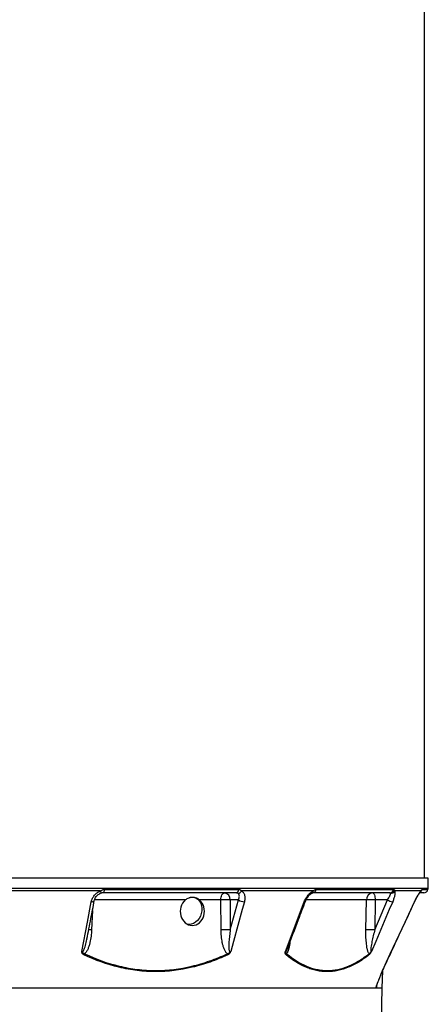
# Model space of a CAD drawing. Header units: millimetres. Extents: x 2367 to 4505, y 961 to 6343.
# Tile 6 of 11: x 3590 to 4148, y 2307 to 3652. Entities that reach past the tile are written whole.
import ezdxf

# ---------------------------------------------------------------- set-up
doc = ezdxf.new("R2010")
doc.units = ezdxf.units.MM
doc.header["$LTSCALE"] = 2

msp = doc.modelspace()

# ---------------------------------------------------------------- linework, layer by layer
at = {"color": 7, "linetype": 'Continuous', "lineweight": 25}
for p, q in [((4142.9, 2479.2), (4142.9, 4707.2)), ((4147.9, 2479.2), (2761.9, 2479.2)), ((4147.7, 2465.8), (4147.9, 2479.2)), ((3700.1, 2461.8), (3566.1, 2461.8)), ((3705.2, 2463.9), (3889, 2463.9)), ((3990.7, 2461.8), (3892.7, 2461.8)), ((3994.6, 2463.9), (4100.7, 2463.9)), ((4137.8, 2461.8), (4101.9, 2461.8)), ((3700.1, 2458.6), (3700, 2458.6)), ((3885.4, 2459.2), (3703.1, 2459.2)), ((3864.5, 2449.5), (3835.4, 2449.5)), ((3864.8, 2408.8), (3864.5, 2449.5)), ((3888.6, 2449.5), (3877.1, 2449.5)), ((3877.1, 2449.5), (3877.4, 2408.8)), ((3877.4, 2408.8), (3888.6, 2449.5)), ((4095.2, 2459.2), (3990, 2459.2)), ((4062.7, 2408.8), (4063.3, 2449.5)), ((4074.7, 2408.8), (4092.1, 2449.5)), ((4075.4, 2449.5), (4074.7, 2408.8)), ((4092.1, 2449.5), (4075.4, 2449.5)), ((4141.6, 2459.2), (4136.2, 2459.2)), ((4129.4, 2447.2), (4129.7, 2447.9)), ((3681.2, 2395.6), (3681.4, 2396.3)), ((4084.9, 2329.2), (4085.8, 2353.3)), ((4084.9, 2329.2), (2824.9, 2329.2)), ((4084.2, 2284.8), (4084.9, 2329.2))]:
    msp.add_line(p, q, dxfattribs=at)
at = {"color": 8, "linetype": 'Continuous', "lineweight": 25}
for p, q in [((2762.2, 2465.8), (4147.7, 2465.8)), ((4139.3, 2463.9), (4147.5, 2463.9)), ((3815.9, 2449.5), (3691.9, 2449.5)), ((4063.3, 2449.5), (3980.8, 2449.5)), ((3689, 2435.3), (3687.9, 2408.8)), ((4129.3, 2447.2), (4129.3, 2447.2)), ((3681.6, 2396.6), (3681.4, 2395.8)), ((4091, 2364.9), (4091.1, 2364.9)), ((4077.1, 2331.2), (4077.1, 2330.4))]:
    msp.add_line(p, q, dxfattribs=at)
at = {"color": 8, "linetype": 'Continuous', "lineweight": 25, "flags": 128}
for points in [[(3700.1, 2461.8), (3700.2, 2461.1), (3700.3, 2460.4), (3700.4, 2459.9), (3700.4, 2459.4), (3700.4, 2459), (3700.3, 2458.8), (3700.1, 2458.6), (3700.1, 2458.6)], [(3687.5, 2447.2), (3688.6, 2447.2), (3689.5, 2447.3), (3690.3, 2447.5), (3691, 2447.8), (3691.4, 2448.1), (3691.6, 2448.6), (3691.6, 2448.6)], [(3978.5, 2447.2), (3979.2, 2447.2), (3979.7, 2447.3), (3980, 2447.5), (3980, 2447.6)]]:
    msp.add_lwpolyline(points, dxfattribs=at)
at = {"color": 7, "linetype": 'Continuous', "lineweight": 25, "flags": 128}
for points in [[(3705.2, 2463.9), (3705.1, 2462.9), (3704.9, 2462), (3704.7, 2461.2), (3704.5, 2460.5), (3704.2, 2459.9), (3703.8, 2459.5), (3703.5, 2459.2), (3703.1, 2459.2)], [(3828.5, 2453), (3830.6, 2452.1), (3833.2, 2450.4), (3835.3, 2448), (3836.9, 2445.2), (3838, 2442), (3838.6, 2438.5), (3838.5, 2434.8), (3837.8, 2431.2), (3836.6, 2427.6), (3834.8, 2424.4), (3832.6, 2421.6), (3830, 2419.2), (3827.1, 2417.5), (3824.1, 2416.5), (3821, 2416.1), (3819.2, 2416.2)], [(3864.5, 2449.5), (3864.6, 2451.4), (3864.9, 2453.2), (3865.4, 2454.9), (3866, 2456.4), (3866.7, 2457.5), (3867.6, 2458.4), (3868.5, 2459), (3869.5, 2459.2)], [(4072, 2459.2), (4072.6, 2459), (4073.2, 2458.4), (4073.8, 2457.5), (4074.3, 2456.4), (4074.8, 2454.9), (4075.1, 2453.2), (4075.3, 2451.4), (4075.4, 2449.5)], [(3674.5, 2379.3), (3682.2, 2419.3), (3687.5, 2447.2)], [(3896.7, 2447.2), (3893.7, 2436.3), (3881.8, 2392.8), (3878.1, 2379.3)], [(3952.7, 2379.3), (3967.9, 2419.3), (3978.5, 2447.2)], [(4099.3, 2447.2), (4094.6, 2436.3), (4076.1, 2392.8), (4070.3, 2379.3)], [(4091, 2364.9), (4096, 2375.8), (4116.3, 2419.3), (4129.3, 2447.2)]]:
    msp.add_lwpolyline(points, dxfattribs=at)
at = {"color": 7, "linetype": 'Continuous', "lineweight": 25}
for centre, radius, start, end in [((3884.3, 2463.8), 4.74, 282.9044, 1.7169), ((3887.5, 2464.5), 5.87, 272.6158, 332.3415), ((3989.4, 2464.3), 5.14, 276.1595, 356.1561), ((4095.1, 2464.9), 5.71, 271.5377, 350.5164), ((4096.4, 2465), 6.38, 267.7516, 329.5089), ((4141.6, 2465.2), 6, 270, 348.1058), ((4137.7, 2466), 10, 348.1058, 359), ((3870.8, 2266.4), 183.2, 88.0215, 91.9785), ((3868.2, 2450.3), 8.97, 355.0821, 81.7652), ((3896.5, 2462), 14.8, 237.4642, 270.4871), ((4072.7, 2449.8), 9.35, 94.2201, 182.0086), ((4069.3, 2284.7), 164.9, 87.9027, 92.0973), ((4101.7, 2466.9), 19.9, 241.1079, 262.9204), ((3871.1, 2225.6), 183.2, 88.0215, 91.9785), ((4068.7, 2243.9), 164.9, 87.9027, 92.0973), ((3670.3, 2378.9), 8.32, 327.9226, 339.841), ((3867, 2373.9), 6.76, 5.3704, 18.8446), ((3949.7, 2377.1), 4.65, 325.6317, 346.6502), ((4063.4, 2375.4), 3.63, 345.6426, 10.3068)]:
    msp.add_arc(centre, radius, start, end, dxfattribs=at)
at = {"color": 8, "linetype": 'Continuous', "lineweight": 25}
for centre, radius, start, end in [((3987.3, 2461.8), 3.37, 298.2956, 359.6493), ((4133.2, 2463.5), 4.9, 317.0274, 338.6487), ((4133.4, 2465.1), 6, 305, 348.3402), ((3681.4, 2233.9), 175, 87.8624, 89.2116)]:
    msp.add_arc(centre, radius, start, end, dxfattribs=at)
at = {"color": 7, "linetype": 'Continuous', "lineweight": 25}
msp.add_ellipse((3825.5, 2434), major_axis=(0.5, 19.2), ratio=0.861055, start_param=0.652803, end_param=5.677167, dxfattribs=at)
for points, knots in [([(3687.5, 2447.2), (3687.8, 2448.7), (3688.4, 2450.3), (3689.4, 2452.5), (3689.8, 2453.2), (3690.7, 2454.6), (3691.2, 2455.3), (3692.3, 2456.6), (3692.9, 2457.2), (3694.2, 2458.4), (3694.8, 2458.9), (3696.2, 2459.9), (3697, 2460.4), (3698.5, 2461.1), (3699.3, 2461.5), (3700.1, 2461.8)], [0, 0, 0, 0, 0.25, 0.25, 0.375, 0.375, 0.5, 0.5, 0.625, 0.625, 0.75, 0.75, 0.875, 0.875, 1, 1, 1, 1]), ([(3700.1, 2461.8), (3700.5, 2462.1), (3700.9, 2462.3), (3701.7, 2462.9), (3702.1, 2463.1), (3703, 2463.5), (3703.4, 2463.7), (3704.3, 2463.9), (3704.8, 2463.9), (3705.2, 2463.9)], [0, 0, 0, 0, 0.25, 0.25, 0.5, 0.5, 0.75, 0.75, 1, 1, 1, 1]), ([(3889, 2463.9), (3889.4, 2463.9), (3889.8, 2463.9), (3890.5, 2463.7), (3890.8, 2463.5), (3891.5, 2463.1), (3891.7, 2462.9), (3892.2, 2462.3), (3892.5, 2462.1), (3892.7, 2461.8)], [0, 0, 0, 0, 0.25, 0.25, 0.5, 0.5, 0.75, 0.75, 1, 1, 1, 1]), ([(3892.7, 2461.8), (3893.2, 2461.5), (3893.7, 2461.1), (3894.6, 2460.4), (3895, 2459.9), (3895.7, 2458.9), (3896.1, 2458.4), (3896.6, 2457.2), (3896.8, 2456.6), (3897.3, 2454.7), (3897.4, 2453.3), (3897.3, 2450.3), (3897.1, 2448.7), (3896.7, 2447.2)], [0, 0, 0, 0, 0.125, 0.125, 0.25, 0.25, 0.375, 0.375, 0.5, 0.5, 0.75, 0.75, 1, 1, 1, 1]), ([(3978.5, 2447.2), (3979.1, 2448.7), (3979.9, 2450.3), (3981.2, 2452.5), (3981.6, 2453.2), (3982.6, 2454.6), (3983.1, 2455.3), (3984.2, 2456.6), (3984.7, 2457.2), (3985.9, 2458.4), (3986.5, 2458.9), (3987.6, 2459.9), (3988.3, 2460.4), (3989.5, 2461.1), (3990.1, 2461.5), (3990.7, 2461.8)], [0, 0, 0, 0, 0.25, 0.25, 0.375, 0.375, 0.5, 0.5, 0.625, 0.625, 0.75, 0.75, 0.875, 0.875, 1, 1, 1, 1]), ([(3990.7, 2461.8), (3991, 2462.1), (3991.4, 2462.3), (3992, 2462.9), (3992.3, 2463.1), (3993, 2463.5), (3993.3, 2463.7), (3993.9, 2463.9), (3994.3, 2463.9), (3994.6, 2463.9)], [0, 0, 0, 0, 0.25, 0.25, 0.5, 0.5, 0.75, 0.75, 1, 1, 1, 1]), ([(4101.9, 2461.8), (4102.1, 2461.5), (4102.2, 2461.1), (4102.4, 2460.4), (4102.4, 2459.9), (4102.4, 2458.9), (4102.4, 2458.4), (4102.3, 2457.2), (4102.2, 2456.6), (4101.9, 2454.7), (4101.5, 2453.3), (4100.5, 2450.3), (4099.9, 2448.7), (4099.3, 2447.2)], [0, 0, 0, 0, 0.125, 0.125, 0.25, 0.25, 0.375, 0.375, 0.5, 0.5, 0.75, 0.75, 1, 1, 1, 1]), ([(4100.7, 2463.9), (4100.9, 2463.9), (4101, 2463.9), (4101.3, 2463.7), (4101.5, 2463.5), (4101.7, 2463.1), (4101.8, 2462.9), (4101.9, 2462.3), (4101.9, 2462.1), (4101.9, 2461.8)], [0, 0, 0, 0, 0.25, 0.25, 0.5, 0.5, 0.75, 0.75, 1, 1, 1, 1]), ([(4129.3, 2447.2), (4130, 2448.7), (4130.7, 2450.3), (4131.9, 2452.5), (4132.3, 2453.2), (4133.1, 2454.6), (4133.4, 2455.3), (4134.2, 2456.6), (4134.6, 2457.2), (4135.3, 2458.4), (4135.6, 2458.9), (4136.3, 2459.9), (4136.6, 2460.4), (4137.2, 2461.1), (4137.5, 2461.5), (4137.8, 2461.8)], [0, 0, 0, 0, 0.25, 0.25, 0.375, 0.375, 0.5, 0.5, 0.625, 0.625, 0.75, 0.75, 0.875, 0.875, 1, 1, 1, 1]), ([(4137.8, 2461.8), (4138, 2462.1), (4138.2, 2462.3), (4138.5, 2462.9), (4138.6, 2463.1), (4138.9, 2463.5), (4139, 2463.7), (4139.2, 2463.9), (4139.2, 2463.9), (4139.3, 2463.9)], [0, 0, 0, 0, 0.25, 0.25, 0.5, 0.5, 0.75, 0.75, 1, 1, 1, 1]), ([(3681.5, 2396.3), (3683.3, 2405.5), (3686.7, 2422.9), (3690, 2440.4), (3691.6, 2448.6)], [0, 0, 0, 0, 0.528256, 1, 1, 1, 1]), ([(3691.6, 2448.6), (3691.8, 2449.3), (3692.1, 2450.8), (3693.3, 2453.1), (3695, 2455.3), (3696.9, 2457), (3698.7, 2458.1), (3699.8, 2458.5), (3700.1, 2458.6)], [0, 0, 0, 0, 0.179371, 0.379246, 0.571769, 0.753219, 0.923655, 1, 1, 1, 1]), ([(3703.1, 2459.2), (3702.6, 2459.2), (3702.1, 2459.1), (3701, 2458.9), (3700.5, 2458.8), (3700, 2458.6)], [0, 0, 0, 0, 0.5, 0.5, 1, 1, 1, 1]), ([(3835.4, 2449.5), (3834.7, 2450.1), (3834, 2450.6), (3832.9, 2451.3), (3832.5, 2451.5), (3831.8, 2451.9), (3831.4, 2452), (3830.2, 2452.5), (3829.4, 2452.7), (3828.2, 2452.9), (3827.7, 2453), (3826.9, 2453), (3826.5, 2453.1), (3825.2, 2453.1), (3824.3, 2453), (3823, 2452.8), (3822.5, 2452.7), (3821.6, 2452.5), (3821.2, 2452.3), (3819.9, 2451.9), (3819, 2451.5), (3817.4, 2450.6), (3816.6, 2450.1), (3815.9, 2449.5)], [0, 0, 0, 0, 0.125, 0.125, 0.1875, 0.1875, 0.25, 0.25, 0.375, 0.375, 0.4375, 0.4375, 0.5, 0.5, 0.625, 0.625, 0.6875, 0.6875, 0.75, 0.75, 0.875, 0.875, 1, 1, 1, 1]), ([(3887.7, 2458.6), (3887.4, 2458.8), (3887, 2458.9), (3886.2, 2459.1), (3885.8, 2459.2), (3885.4, 2459.2)], [0, 0, 0, 0, 0.5, 0.5, 1, 1, 1, 1]), ([(3888.6, 2449.5), (3889, 2450.4), (3889.3, 2451.4), (3889.7, 2453.2), (3889.8, 2454), (3889.7, 2455.3), (3889.7, 2455.6), (3889.5, 2456.4), (3889.4, 2456.7), (3889, 2457.4), (3888.8, 2457.7), (3888.3, 2458.2), (3888.1, 2458.4), (3887.7, 2458.6)], [0, 0, 0, 0, 0.25, 0.25, 0.5, 0.5, 0.625, 0.625, 0.75, 0.75, 0.875, 0.875, 1, 1, 1, 1]), ([(3980, 2447.6), (3980.3, 2448.3), (3981, 2449.9), (3982.3, 2452.3), (3983.9, 2454.6), (3985.6, 2456.4), (3987.2, 2457.8), (3988.4, 2458.5), (3988.8, 2458.7), (3988.9, 2458.8)], [0, 0, 0, 0, 0.151486, 0.330626, 0.50685, 0.65833, 0.8151, 0.94481, 1, 1, 1, 1]), ([(3989, 2458.8), (3989.1, 2458.9), (3989.5, 2459.1), (3989.9, 2459.2), (3989.9, 2459.2), (3990, 2459.2)], [0, 0, 0, 0, 0.20421, 0.569745, 1, 1, 1, 1]), ([(4092.1, 2449.5), (4092.8, 2450.4), (4093.4, 2451.4), (4094.4, 2453.2), (4094.9, 2454), (4095.4, 2455.3), (4095.6, 2455.6), (4095.9, 2456.4), (4096, 2456.7), (4096.2, 2457.4), (4096.2, 2457.7), (4096.2, 2458.2), (4096.2, 2458.4), (4096.1, 2458.6)], [0, 0, 0, 0, 0.25, 0.25, 0.5, 0.5, 0.625, 0.625, 0.75, 0.75, 0.875, 0.875, 1, 1, 1, 1]), ([(4096.1, 2458.6), (4096.1, 2458.8), (4095.9, 2458.9), (4095.6, 2459.1), (4095.4, 2459.2), (4095.2, 2459.2)], [0, 0, 0, 0, 0.5, 0.5, 1, 1, 1, 1]), ([(4129.3, 2447.2), (4129.7, 2448), (4130.1, 2448.9), (4130.5, 2449.7), (4130.5, 2449.7)], [0, 0, 0, 0, 0.999983, 1, 1, 1, 1]), ([(4130.5, 2449.7), (4131, 2450.7), (4132, 2452.6), (4133.4, 2455.1), (4134.7, 2457.3), (4135.7, 2458.8), (4136.5, 2459.8), (4136.7, 2460.1), (4136.8, 2460.2)], [0, 0, 0, 0, 0.201911, 0.399455, 0.570217, 0.749501, 0.884728, 1, 1, 1, 1]), ([(4136.8, 2460.2), (4136.8, 2460.2), (4137, 2460.4), (4137.1, 2460.5), (4137, 2460.5), (4137, 2460.5)], [0, 0, 0, 0, 0.254777, 0.998412, 1, 1, 1, 1]), ([(3955.4, 2382.9), (3960.5, 2396.2), (3968.7, 2417.8), (3976.9, 2439.4), (3980, 2447.6)], [0, 0, 0, 0, 0.618735, 1, 1, 1, 1]), ([(4091.1, 2364.9), (4100, 2384.1), (4112.8, 2411.5), (4125.5, 2439), (4129.3, 2447.2)], [0, 0, 0, 0, 0.7, 1, 1, 1, 1]), ([(3687.9, 2408.8), (3687.8, 2405.8), (3687.5, 2402.9), (3686.8, 2397.1), (3686.3, 2394.2), (3685.3, 2389.9), (3684.9, 2388.5), (3684, 2385.7), (3683.5, 2384.3), (3682.7, 2382.3), (3682.4, 2381.7), (3681.7, 2380.4), (3681.3, 2379.8), (3680.5, 2378.6), (3680.1, 2378), (3679.2, 2377), (3678.7, 2376.5), (3678.1, 2376.1)], [0, 0, 0, 0, 0.25, 0.25, 0.5, 0.5, 0.625, 0.625, 0.75, 0.75, 0.8125, 0.8125, 0.875, 0.875, 0.9375, 0.9375, 1, 1, 1, 1]), ([(3873.4, 2376.1), (3872.9, 2376.5), (3872.4, 2377), (3871.5, 2378), (3871.1, 2378.6), (3870.3, 2379.8), (3870, 2380.4), (3869.4, 2381.7), (3869.1, 2382.3), (3868.3, 2384.3), (3867.8, 2385.7), (3867.1, 2388.5), (3866.7, 2389.9), (3865.9, 2394.2), (3865.5, 2397.1), (3864.9, 2402.9), (3864.8, 2405.8), (3864.8, 2408.8)], [0, 0, 0, 0, 0.0625, 0.0625, 0.125, 0.125, 0.1875, 0.1875, 0.25, 0.25, 0.375, 0.375, 0.5, 0.5, 0.75, 0.75, 1, 1, 1, 1]), ([(3877.4, 2408.8), (3877, 2406.1), (3876.6, 2403.4), (3876, 2398), (3875.7, 2395.3), (3875.5, 2391.3), (3875.4, 2390), (3875.3, 2387.3), (3875.3, 2385.9), (3875.4, 2384), (3875.4, 2383.3), (3875.5, 2382), (3875.6, 2381.4), (3875.8, 2380.4), (3875.9, 2380.1), (3876.1, 2379.5), (3876.3, 2379.3), (3876.6, 2378.9), (3876.7, 2378.8), (3877, 2378.7), (3877.1, 2378.7), (3877.4, 2378.8), (3877.6, 2378.8), (3877.9, 2379), (3878, 2379.1), (3878.1, 2379.3)], [0, 0, 0, 0, 0.25, 0.25, 0.5, 0.5, 0.625, 0.625, 0.75, 0.75, 0.8125, 0.8125, 0.875, 0.875, 0.90625, 0.90625, 0.9375, 0.9375, 0.953125, 0.953125, 0.96875, 0.96875, 0.984375, 0.984375, 1, 1, 1, 1]), ([(4067, 2376.1), (4066.7, 2376.5), (4066.4, 2377), (4065.9, 2378), (4065.7, 2378.6), (4065.3, 2379.8), (4065.1, 2380.4), (4064.8, 2381.7), (4064.6, 2382.3), (4064.2, 2384.3), (4064, 2385.7), (4063.6, 2388.5), (4063.4, 2389.9), (4063, 2394.2), (4062.8, 2397.1), (4062.6, 2402.9), (4062.6, 2405.8), (4062.7, 2408.8)], [0, 0, 0, 0, 0.0625, 0.0625, 0.125, 0.125, 0.1875, 0.1875, 0.25, 0.25, 0.375, 0.375, 0.5, 0.5, 0.75, 0.75, 1, 1, 1, 1]), ([(4074.7, 2408.8), (4074.1, 2406.1), (4073.4, 2403.4), (4072.1, 2398), (4071.6, 2395.3), (4070.7, 2391.3), (4070.5, 2390), (4070, 2387.3), (4069.8, 2385.9), (4069.5, 2384), (4069.4, 2383.3), (4069.3, 2382), (4069.2, 2381.4), (4069.2, 2380.4), (4069.2, 2380.1), (4069.2, 2379.5), (4069.2, 2379.3), (4069.4, 2378.9), (4069.4, 2378.8), (4069.6, 2378.7), (4069.6, 2378.7), (4069.8, 2378.8), (4069.9, 2378.8), (4070.1, 2379), (4070.2, 2379.1), (4070.3, 2379.3)], [0, 0, 0, 0, 0.25, 0.25, 0.5, 0.5, 0.625, 0.625, 0.75, 0.75, 0.8125, 0.8125, 0.875, 0.875, 0.90625, 0.90625, 0.9375, 0.9375, 0.953125, 0.953125, 0.96875, 0.96875, 0.984375, 0.984375, 1, 1, 1, 1]), ([(3677.4, 2374.5), (3676.9, 2374.7), (3676.5, 2375), (3675.7, 2375.6), (3675.4, 2376), (3674.9, 2376.8), (3674.6, 2377.2), (3674.5, 2378), (3674.5, 2378.2), (3674.4, 2378.7), (3674.4, 2379), (3674.5, 2379.3)], [0, 0, 0, 0, 0.25, 0.25, 0.5, 0.5, 0.75, 0.75, 0.875, 0.875, 1, 1, 1, 1]), ([(3678.1, 2376.1), (3677.7, 2376.2), (3677.3, 2376.3), (3676.6, 2376.7), (3676.2, 2377), (3675.6, 2377.5), (3675.4, 2377.9), (3675, 2378.4), (3674.9, 2378.5), (3674.7, 2378.9), (3674.5, 2379.1), (3674.5, 2379.3)], [0, 0, 0, 0, 0.25, 0.25, 0.5, 0.5, 0.75, 0.75, 0.875, 0.875, 1, 1, 1, 1]), ([(3873.7, 2374.5), (3869.8, 2372.7), (3865.8, 2371), (3857.8, 2367.7), (3853.8, 2366.2), (3841.6, 2361.9), (3833.4, 2359.5), (3808.8, 2353.7), (3792.3, 2351.6), (3771.3, 2351.6), (3767.1, 2351.7), (3758.7, 2352.2), (3754.5, 2352.6), (3746.1, 2353.6), (3741.9, 2354.2), (3733.6, 2355.7), (3729.4, 2356.6), (3708.9, 2361.5), (3692.9, 2367.3), (3677.4, 2374.5)], [0, 0, 0, 0, 0.0625, 0.0625, 0.125, 0.125, 0.25, 0.25, 0.5, 0.5, 0.5625, 0.5625, 0.625, 0.625, 0.6875, 0.6875, 0.75, 0.75, 1, 1, 1, 1]), ([(3678.1, 2376.1), (3693.6, 2368.8), (3709.4, 2363.1), (3733.7, 2357.2), (3741.9, 2355.7), (3754.4, 2354.2), (3758.6, 2353.8), (3767, 2353.3), (3771.2, 2353.2), (3792.1, 2353.2), (3808.7, 2355.2), (3833.2, 2361), (3841.3, 2363.5), (3853.5, 2367.7), (3857.5, 2369.3), (3865.5, 2372.5), (3869.4, 2374.3), (3873.4, 2376.1)], [0, 0, 0, 0, 0.25, 0.25, 0.375, 0.375, 0.4375, 0.4375, 0.5, 0.5, 0.75, 0.75, 0.875, 0.875, 0.9375, 0.9375, 1, 1, 1, 1]), ([(3873.4, 2376.1), (3873.8, 2376.2), (3874.2, 2376.3), (3875.1, 2376.7), (3875.5, 2377), (3876.3, 2377.5), (3876.7, 2377.9), (3877.3, 2378.4), (3877.4, 2378.5), (3877.8, 2378.9), (3878, 2379.1), (3878.1, 2379.3)], [0, 0, 0, 0, 0.25, 0.25, 0.5, 0.5, 0.75, 0.75, 0.875, 0.875, 1, 1, 1, 1]), ([(3873.7, 2374.5), (3874.2, 2374.7), (3874.6, 2375), (3875.3, 2375.5), (3875.5, 2375.6), (3876, 2376), (3876.2, 2376.2), (3876.6, 2376.6), (3876.7, 2376.8), (3877.1, 2377.3), (3877.3, 2377.5), (3877.6, 2378), (3877.7, 2378.2), (3877.9, 2378.7), (3878, 2379), (3878.1, 2379.3)], [0, 0, 0, 0, 0.25, 0.25, 0.375, 0.375, 0.5, 0.5, 0.625, 0.625, 0.75, 0.75, 0.875, 0.875, 1, 1, 1, 1]), ([(3953.6, 2374.5), (3953.3, 2374.7), (3953.1, 2375), (3952.7, 2375.6), (3952.6, 2376), (3952.4, 2376.8), (3952.4, 2377.2), (3952.4, 2378), (3952.5, 2378.2), (3952.6, 2378.7), (3952.7, 2379), (3952.7, 2379.3)], [0, 0, 0, 0, 0.25, 0.25, 0.5, 0.5, 0.75, 0.75, 0.875, 0.875, 1, 1, 1, 1]), ([(3954.3, 2376.1), (3954, 2376.2), (3953.8, 2376.3), (3953.4, 2376.7), (3953.3, 2377), (3953, 2377.5), (3953, 2377.9), (3952.9, 2378.4), (3952.8, 2378.5), (3952.8, 2378.9), (3952.8, 2379.1), (3952.7, 2379.3)], [0, 0, 0, 0, 0.25, 0.25, 0.5, 0.5, 0.75, 0.75, 0.875, 0.875, 1, 1, 1, 1]), ([(4066.9, 2374.5), (4064.6, 2372.7), (4062.3, 2371), (4057.6, 2367.7), (4055.3, 2366.2), (4048.1, 2361.9), (4043.4, 2359.5), (4029.1, 2353.7), (4019.5, 2351.6), (4007.4, 2351.6), (4004.9, 2351.7), (4000.1, 2352.2), (3997.7, 2352.6), (3992.8, 2353.6), (3990.4, 2354.2), (3985.7, 2355.7), (3983.3, 2356.6), (3971.5, 2361.5), (3962.4, 2367.3), (3953.6, 2374.5)], [0, 0, 0, 0, 0.0625, 0.0625, 0.125, 0.125, 0.25, 0.25, 0.5, 0.5, 0.5625, 0.5625, 0.625, 0.625, 0.6875, 0.6875, 0.75, 0.75, 1, 1, 1, 1]), ([(3954.3, 2376.1), (3963.1, 2368.8), (3972.1, 2363.1), (3986, 2357.2), (3990.7, 2355.7), (3997.8, 2354.2), (4000.3, 2353.8), (4005.1, 2353.3), (4007.5, 2353.2), (4019.6, 2353.2), (4029.2, 2355.2), (4043.5, 2361), (4048.2, 2363.5), (4055.3, 2367.7), (4057.7, 2369.3), (4062.3, 2372.5), (4064.7, 2374.3), (4067, 2376.1)], [0, 0, 0, 0, 0.25, 0.25, 0.375, 0.375, 0.4375, 0.4375, 0.5, 0.5, 0.75, 0.75, 0.875, 0.875, 0.9375, 0.9375, 1, 1, 1, 1]), ([(4066.9, 2374.5), (4067.2, 2374.7), (4067.5, 2375), (4067.9, 2375.5), (4068.1, 2375.6), (4068.4, 2376), (4068.5, 2376.2), (4068.8, 2376.6), (4069, 2376.8), (4069.3, 2377.3), (4069.4, 2377.5), (4069.7, 2378), (4069.8, 2378.2), (4070.1, 2378.7), (4070.2, 2379), (4070.3, 2379.3)], [0, 0, 0, 0, 0.25, 0.25, 0.375, 0.375, 0.5, 0.5, 0.625, 0.625, 0.75, 0.75, 0.875, 0.875, 1, 1, 1, 1]), ([(4067, 2376.1), (4067.2, 2376.2), (4067.5, 2376.3), (4068, 2376.7), (4068.3, 2377), (4068.9, 2377.5), (4069.2, 2377.9), (4069.6, 2378.4), (4069.8, 2378.5), (4070.1, 2378.9), (4070.2, 2379.1), (4070.3, 2379.3)], [0, 0, 0, 0, 0.25, 0.25, 0.5, 0.5, 0.75, 0.75, 0.875, 0.875, 1, 1, 1, 1]), ([(4076.4, 2329.2), (4076.4, 2329.4), (4076.5, 2329.6), (4076.6, 2330.2), (4076.7, 2330.4), (4076.9, 2331.3), (4077.1, 2331.9), (4077.6, 2333.3), (4077.8, 2334), (4078.3, 2335.4), (4078.6, 2336.1), (4079.4, 2338.3), (4080, 2339.8), (4081.2, 2342.8), (4081.9, 2344.4), (4083.9, 2349.1), (4085.2, 2352.2), (4088, 2358.6), (4089.5, 2361.7), (4091, 2364.9)], [0, 0, 0, 0, 0.03125, 0.03125, 0.0625, 0.0625, 0.125, 0.125, 0.1875, 0.1875, 0.25, 0.25, 0.375, 0.375, 0.5, 0.5, 0.75, 0.75, 1, 1, 1, 1]), ([(4077, 2330.6), (4077, 2330.6), (4076.9, 2330.6), (4077, 2330.8), (4077.1, 2331.3), (4077.4, 2332.3), (4077.9, 2333.9), (4078.7, 2336.1), (4079.8, 2339.1), (4081.3, 2342.8), (4083.3, 2347.5), (4085.7, 2353.1), (4088.3, 2359), (4090.2, 2363.1), (4091.1, 2364.9)], [0, 0, 0, 0, 0.0025064, 0.0205942, 0.0481729, 0.0900082, 0.1436587, 0.207844, 0.29911, 0.402007, 0.5231378, 0.674588, 0.85483, 1, 1, 1, 1]), ([(4077.6, 2329.2), (4077.5, 2329.2), (4077.4, 2329.2), (4077.3, 2329.5), (4077.2, 2329.7), (4077.2, 2329.9), (4077.1, 2330), (4077.1, 2330.2), (4077.1, 2330.3), (4077.1, 2330.4)], [0, 0, 0, 0, 0.5, 0.5, 0.75, 0.75, 0.875, 0.875, 1, 1, 1, 1])]:
    msp.add_open_spline(points, degree=3, knots=knots, dxfattribs=at)
at = {"color": 8, "linetype": 'Continuous', "lineweight": 25}
for points, knots in [([(3674.5, 2379.3), (3674.6, 2379.1), (3674.8, 2378.9), (3675.1, 2378.7), (3675.4, 2378.7), (3675.7, 2378.8), (3676, 2379), (3676.7, 2379.8), (3677.5, 2381.3), (3679.1, 2385.3), (3680.4, 2390.1), (3681, 2394.2), (3681.2, 2395.6)], [0, 0, 0, 0, 0.0354864, 0.0534205, 0.0714906, 0.0799124, 0.105419, 0.1314557, 0.2366139, 0.3628795, 0.7855487, 1, 1, 1, 1]), ([(3952.7, 2379.3), (3952.8, 2379.1), (3952.9, 2378.9), (3953, 2378.7), (3953.2, 2378.7), (3953.4, 2378.8), (3953.6, 2379), (3954.1, 2379.8), (3954.7, 2381.1), (3955.2, 2382.3), (3955.4, 2382.9)], [0, 0, 0, 0, 0.107867, 0.162381, 0.217308, 0.242908, 0.320439, 0.399582, 0.719229, 1, 1, 1, 1]), ([(3958.9, 2392.1), (3958.8, 2391.2), (3958.5, 2388.7), (3957.7, 2384.7), (3956.6, 2380.8), (3955.4, 2377.8), (3954.6, 2376.6), (3954.3, 2376.1)], [0, 0, 0, 0, 0.150037, 0.413441, 0.681215, 0.860888, 1, 1, 1, 1]), ([(4077, 2330.8), (4077, 2330.8), (4076.9, 2330.6), (4077, 2330.4), (4077, 2330.4), (4077.1, 2330.4)], [0, 0, 0, 0, 0.100762, 0.668712, 1, 1, 1, 1])]:
    msp.add_open_spline(points, degree=3, knots=knots, dxfattribs=at)

doc.saveas('drawing.dxf')
